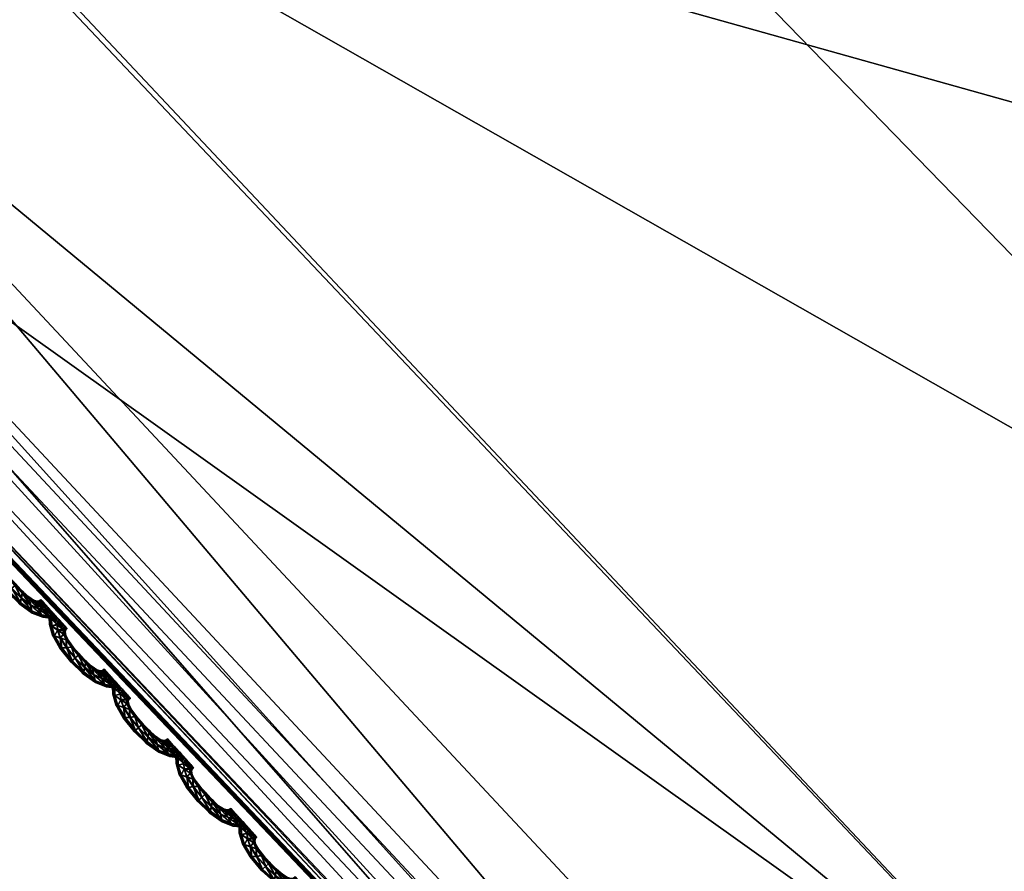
# Model space of a CAD drawing. Extents: x -7.4 to 7.4, y -11.5 to 9.8.
# Tile 13 of 256: x -3.462 to -2.862, y -9.43 to -8.911. Entities that reach past the tile are written whole.
import ezdxf

# ---------------------------------------------------------------- set-up
doc = ezdxf.new("R2010")
doc.units = 0
doc.header["$MEASUREMENT"] = 0
for name, color, linetype in [('A-FURN-3-ST', 150, 'Continuous'), ('A-FURN-3-ST-SEAM', 130, 'Continuous'), ('A-FURN-3-ST-SI', 160, 'Continuous')]:
    doc.layers.add(name, color=color, linetype=linetype)

msp = doc.modelspace()

# ---------------------------------------------------------------- meshes
at = {"layer": 'A-FURN-3-ST'}
mesh = msp.add_polyface(dxfattribs=at)
corners = [(-4.49106, -7.90624, 17.67919), (-4.50372, -7.92329, 17.66094), (-3.71633, -8.91916, 17.64375), (-4.4518, -7.87142, 17.77119), (-3.70628, -8.89971, 17.66208), (-4.5129, -7.94509, 17.66561), (-4.52031, -7.9654, 17.66835), (-3.71823, -8.96724, 17.65139), (-3.71823, -8.94408, 17.64854), (-4.52335, -7.97405, 17.65633), (-3.71807, -8.97713, 17.63937), (-3.40521, -6.02885, 18.33955), (-3.04422, -6.57113, 18.3295), (-2.75537, -6.33773, 18.34799), (-2.85272, -5.93405, 18.36122), (-3.43216, -6.91199, 18.30315), (-3.95266, -6.20066, 18.31269), (-3.66762, -5.24962, 18.35795), (-4.39141, -5.30413, 18.32768), (-2.93393, -5.22, 18.38378), (-2.54951, -6.98796, 18.32601), (-2.35635, -6.48976, 18.35271), (-1.98753, -7.34035, 18.32376), (-2.8236, -7.51879, 18.29566), (-2.18599, -8.0359, 18.28793), (-4.47111, -6.39801, 18.27238), (-3.82817, -7.28407, 18.2631), (-4.15524, -7.59884, 18.15958), (-3.12344, -8.06359, 18.25272), (-2.41476, -8.73272, 18.24062), (-3.38768, -8.50872, 18.1468), (-2.24175, -5.22515, 18.40348), (-2.28433, -5.96017, 18.37647), (-2.94453, -4.15097, 18.41531), (-3.85294, -4.15467, 18.38503), (-4.5226, -7.97237, 17.62104), (-4.52296, -7.97323, 17.61533), (-3.71811, -8.97618, 17.59822), (-3.56595, -8.75662, 17.94865), (-4.35453, -7.78527, 17.96356)]
mesh.append_faces([[corners[k] for k in face] for face in [(0, 1, 2), (3, 0, 4), (5, 6, 7), (1, 5, 8), (6, 9, 10), (11, 12, 13), (13, 14, 11), (15, 12, 11), (11, 16, 15), (16, 11, 17), (17, 18, 16), (11, 14, 19), (19, 17, 11), (20, 21, 13), (13, 12, 20), (22, 20, 23), (23, 24, 22), (20, 12, 15), (15, 23, 20), (16, 25, 26), (26, 15, 16), (27, 26, 25), (23, 15, 26), (26, 28, 23), (24, 23, 28), (28, 29, 24), (28, 26, 27), (27, 30, 28), (31, 19, 14), (14, 32, 31), (13, 21, 32), (32, 14, 13), (33, 19, 31), (17, 19, 33), (18, 17, 34), (35, 36, 37), (38, 39, 3), (30, 27, 39)]])
mesh = msp.add_polyface(dxfattribs=at)
corners = [(-5.06123, -6.76473, 0.61819), (-4.33657, -7.82255, 0.61819), (-4.47717, -7.95065, 1.0014), (-5.23441, -6.83469, 1.00167), (-3.5654, -8.76259, 0.61819), (-3.67795, -8.94519, 1.00106), (-2.80148, -9.5702, 0.61819), (-2.88106, -9.79961, 1.00064), (-2.08813, -10.22714, 0.61819), (-2.12339, -10.4947, 1.00026), (-1.4003, -10.71541, 0.61819), (-1.39971, -11.01127, 0.99996), (-0.70433, -11.01782, 0.61819), (-0.6953, -11.33124, 0.99977), (0, -11.12132, 0.61819), (0, -11.44075, 0.99973), (0, -8.33072, 0.55836), (0, -9.35254, 0.55836), (-0.60116, -9.28258, 0.55836), (-0.54683, -8.28021, 0.55836), (0, -7.37169, 0.55836), (-0.5029, -7.33935, 0.55836), (-1.09321, -8.13246, 0.55836), (-1.00864, -7.24488, 0.55836), (-1.19698, -9.07818, 0.55836), (-1.7878, -8.74879, 0.55836), (-1.64059, -7.89572, 0.55836), (-1.52064, -7.09466, 0.55836), (-2.19798, -7.58676, 0.55836), (-2.0442, -6.90596, 0.55836), (-2.39644, -8.30893, 0.55836), (-3.03409, -7.77204, 0.55836), (-2.76, -7.2209, 0.55836), (-3.64265, -7.14208, 0.55836), (-4.67836, -6.60499, 0.56582), (-4.03501, -7.5243, 0.56582), (0, -10.36224, 0.56582), (-0.66432, -10.27312, 0.56582), (-1.31767, -10.01274, 0.56582), (-1.95821, -9.59241, 0.56582), (-2.62062, -9.02726, 0.56582), (-3.32982, -8.33303, 0.56582)]
mesh.append_faces([[corners[k] for k in face] for face in [(0, 1, 2), (2, 3, 0), (2, 1, 4), (4, 5, 2), (5, 4, 6), (6, 7, 5), (7, 6, 8), (8, 9, 7), (9, 8, 10), (10, 11, 9), (11, 10, 12), (12, 13, 11), (13, 12, 14), (14, 15, 13), (16, 17, 18), (18, 19, 16), (19, 18, 24), (24, 22, 19), (22, 24, 25), (25, 26, 22), (26, 25, 30), (30, 28, 26), (28, 30, 31), (31, 32, 28), (32, 31, 33), (34, 35, 1), (36, 14, 12), (12, 37, 36), (17, 36, 37), (37, 18, 17), (18, 37, 38), (38, 24, 18), (37, 12, 10), (10, 38, 37), (38, 10, 8), (8, 39, 38), (24, 38, 39), (39, 25, 24), (25, 39, 40), (40, 30, 25), (39, 8, 6), (6, 40, 39), (40, 6, 4), (4, 41, 40), (30, 40, 41), (41, 31, 30), (31, 41, 35), (35, 33, 31), (41, 4, 1), (1, 35, 41)]])
mesh.append_faces([[corners[k] for k in face] for face in [(19, 21, 20), (22, 23, 21), (26, 27, 23), (28, 29, 27)]], dxfattribs={"vtx0": -1, "vtx1": -1, "vtx2": -1})
mesh.append_faces([[corners[k] for k in face] for face in [(20, 16, 19), (21, 19, 22), (23, 22, 26), (27, 26, 28), (29, 28, 32)]], dxfattribs={"vtx0": -1, "vtx2": -1})
mesh = msp.add_polyface(dxfattribs=at)
corners = [(-3.71807, -8.97778, 17.62184), (-3.71811, -8.97618, 17.61054), (-2.89974, -9.83781, 17.59065), (-3.71815, -8.97519, 17.60392), (-2.90013, -9.83669, 17.58403), (-4.52296, -7.97323, 17.62762), (-4.52355, -7.97463, 17.63892), (-3.71633, -8.91916, 17.64375), (-3.70628, -8.89971, 17.66208), (-4.49106, -7.90624, 17.67919), (-3.66489, -8.85995, 17.75476), (-4.4518, -7.87142, 17.77119), (-2.90987, -9.75318, 17.64211), (-2.87156, -9.70918, 17.73544), (-2.916, -9.77468, 17.6237), (-3.71823, -8.96724, 17.65139), (-3.71823, -8.94408, 17.64854), (-4.5129, -7.94509, 17.66561), (-4.50372, -7.92329, 17.66094), (-2.91022, -9.80225, 17.62861), (-2.90263, -9.82792, 17.63158), (-3.71807, -8.97713, 17.63937), (-4.52335, -7.97405, 17.65633), (-4.52031, -7.9654, 17.66835), (-2.89926, -9.83888, 17.61956), (-2.89906, -9.83962, 17.60199), (-1.58171, -8.45956, 18.27869), (-2.18599, -8.0359, 18.28793), (-2.41476, -8.73272, 18.24062), (-1.7571, -9.27744, 18.22761), (-2.62767, -9.29037, 18.1314), (-1.92196, -9.92626, 18.11565), (-3.12344, -8.06359, 18.25272), (-3.38768, -8.50872, 18.1468), (-3.71811, -8.97618, 17.59822), (-2.89974, -9.83781, 17.57833), (-3.71807, -8.97778, 17.59309), (-2.89906, -9.83962, 17.5732), (-4.52296, -7.97323, 17.61533), (-4.5226, -7.97237, 17.62104), (-3.56595, -8.75662, 17.94865), (-4.35453, -7.78527, 17.96356), (-2.78086, -9.59105, 17.93085)]
mesh.append_faces([[corners[k] for k in face] for face in [(0, 1, 2), (1, 3, 4), (3, 1, 5), (1, 0, 6), (7, 8, 9), (8, 10, 11), (12, 13, 10), (10, 8, 12), (14, 12, 8), (8, 7, 14), (15, 16, 17), (16, 7, 18), (19, 14, 7), (7, 16, 19), (20, 19, 16), (16, 15, 20), (0, 21, 22), (21, 15, 23), (24, 20, 15), (15, 21, 24), (21, 0, 25), (26, 27, 28), (28, 29, 26), (29, 28, 30), (30, 31, 29), (28, 32, 33), (33, 30, 28), (3, 34, 35), (35, 4, 3), (34, 36, 37), (36, 34, 38), (34, 3, 39), (11, 10, 40), (41, 40, 33), (40, 42, 30), (30, 33, 40), (10, 13, 42), (42, 40, 10)]])
mesh = msp.add_polyface(dxfattribs=at)
corners = [(-2.89974, -9.83781, 17.59065), (-2.89906, -9.83962, 17.60199), (-3.71807, -8.97778, 17.62184), (-2.90013, -9.83669, 17.58403), (-3.71811, -8.97618, 17.61054), (-2.09675, -10.54069, 17.58339), (-2.09798, -10.53875, 17.57202), (-1.34272, -11.05969, 17.55737), (-2.09873, -10.53756, 17.5654), (-1.34356, -11.05846, 17.55079), (-2.13075, -10.47069, 17.60484), (-2.13023, -10.44749, 17.62328), (-2.90987, -9.75318, 17.64211), (-2.916, -9.77468, 17.6237), (-2.10324, -10.40007, 17.717), (-2.87156, -9.70918, 17.73544), (-1.38435, -10.96349, 17.60819), (-1.38079, -10.98796, 17.58978), (-2.10336, -10.52808, 17.61298), (-2.11769, -10.50043, 17.60986), (-2.91022, -9.80225, 17.62861), (-2.90263, -9.82792, 17.63158), (-1.36516, -11.01932, 17.59499), (-1.34882, -11.04844, 17.59826), (-2.89926, -9.83888, 17.61956), (-3.71807, -8.97713, 17.63937), (-2.09711, -10.53991, 17.601), (-1.34169, -11.06089, 17.58635), (-1.34134, -11.06175, 17.56875), (-2.09798, -10.53875, 17.55969), (-1.34272, -11.05969, 17.54509), (-2.09675, -10.54069, 17.55456), (-1.34134, -11.06175, 17.53996), (-2.89974, -9.83781, 17.57833), (-2.89906, -9.83962, 17.5732), (-3.71811, -8.97618, 17.59822), (-2.03727, -10.26988, 17.91336), (-2.78086, -9.59105, 17.93085), (-1.92196, -9.92626, 18.11565), (-2.62767, -9.29037, 18.1314)]
mesh.append_faces([[corners[k] for k in face] for face in [(0, 1, 2), (3, 0, 4), (5, 6, 7), (6, 8, 9), (0, 3, 8), (8, 6, 0), (1, 0, 6), (6, 5, 1), (10, 11, 12), (12, 13, 10), (11, 14, 15), (15, 12, 11), (14, 11, 16), (11, 10, 17), (18, 19, 20), (20, 21, 18), (19, 10, 13), (13, 20, 19), (10, 19, 22), (19, 18, 23), (1, 24, 25), (5, 26, 24), (24, 1, 5), (26, 18, 21), (21, 24, 26), (18, 26, 27), (26, 5, 28), (8, 29, 30), (29, 31, 32), (33, 34, 31), (31, 29, 33), (3, 33, 29), (29, 8, 3), (34, 33, 35), (15, 14, 36), (36, 37, 15), (37, 36, 38), (38, 39, 37)]])
at = {"layer": 'A-FURN-3-ST-SEAM'}
mesh = msp.add_polyface(dxfattribs=at)
corners = [(-3.45464, -9.27146, 17.60088), (-3.46164, -9.2664, 17.60104), (-3.46101, -9.26351, 17.60233), (-3.46682, -9.2577, 17.60248), (-3.46191, -9.26751, 17.59765), (-3.45539, -9.26788, 17.60221), (-3.46489, -9.25606, 17.60123), (-3.46876, -9.25939, 17.60119), (-3.46955, -9.26009, 17.59784), (-3.45439, -9.27291, 17.59746), (-3.44866, -9.27397, 17.60073), (-3.46041, -9.26071, 17.60111), (-3.46908, -9.25115, 17.6013), (-3.47205, -9.2514, 17.60259), (-3.46888, -9.25956, 17.59445), (-3.46176, -9.26652, 17.5943), (-3.45072, -9.27015, 17.6021), (-3.45622, -9.26433, 17.60104), (-3.46417, -9.25548, 17.59784), (-3.46021, -9.25972, 17.59776), (-3.47501, -9.25168, 17.60134), (-3.4762, -9.25185, 17.59799), (-3.47513, -9.25181, 17.59461), (-3.45471, -9.27163, 17.59411), (-3.44791, -9.27546, 17.59731), (-3.44439, -9.27455, 17.60066), (-3.45657, -9.26306, 17.59769), (-3.46801, -9.25115, 17.59792), (-3.47229, -9.24666, 17.60138), (-3.47581, -9.24546, 17.60267), (-3.47216, -9.25161, 17.59332), (-3.46694, -9.25791, 17.5932), (-3.46112, -9.26372, 17.59309), (-3.44735, -9.27076, 17.60202), (-3.45281, -9.26636, 17.60096), (-3.45365, -9.26499, 17.59761), (-3.46049, -9.26083, 17.59438), (-3.46496, -9.25617, 17.59449), (-3.45629, -9.2645, 17.5943), (-3.47937, -9.24427, 17.60145), (-3.48075, -9.2439, 17.59811), (-3.47949, -9.24444, 17.59472), (-3.47593, -9.24567, 17.59343), (-3.45554, -9.26809, 17.59293), (-3.44874, -9.2741, 17.594), (-3.44332, -9.27604, 17.59723), (-3.44213, -9.27422, 17.60062), (-3.45289, -9.26648, 17.59423), (-3.46916, -9.25131, 17.59457), (-3.47102, -9.2472, 17.59799), (-3.47395, -9.24311, 17.60142), (-3.47755, -9.24064, 17.60275), (-3.47236, -9.24682, 17.59465), (-3.44094, -9.27571, 17.59719), (-3.44545, -9.27047, 17.60202), (-3.45036, -9.26701, 17.60092), (-3.45151, -9.26565, 17.59757), (-3.45044, -9.26714, 17.59419), (-3.45084, -9.27031, 17.59286), (-3.48119, -9.23821, 17.60153), (-3.48257, -9.23735, 17.59818), (-3.48127, -9.23838, 17.5948), (-3.47766, -9.24085, 17.59347), (-3.47403, -9.24328, 17.59469), (-3.4445, -9.27468, 17.59392), (-3.44225, -9.27435, 17.59388), (-3.43983, -9.27501, 17.59719), (-3.44106, -9.27352, 17.60062), (-3.44747, -9.27093, 17.59278), (-3.4726, -9.24415, 17.59803), (-3.4743, -9.24069, 17.60145), (-3.47778, -9.23731, 17.60279), (-3.44118, -9.27365, 17.59385), (-3.44442, -9.26977, 17.60199), (-3.44882, -9.26677, 17.60088), (-3.45012, -9.26541, 17.59757), (-3.44894, -9.26689, 17.59415), (-3.48127, -9.23401, 17.60157), (-3.48261, -9.23286, 17.59822), (-3.48135, -9.23417, 17.59484), (-3.47786, -9.23751, 17.5935), (-3.47438, -9.24085, 17.59472), (-3.47303, -9.242, 17.59807), (-3.44561, -9.27064, 17.59274), (-3.44458, -9.26994, 17.59274), (-3.47387, -9.23924, 17.60145), (-3.47727, -9.23554, 17.60279), (-3.44787, -9.26607, 17.60088), (-3.44917, -9.26475, 17.59757), (-3.44794, -9.26619, 17.59415), (-3.47264, -9.24073, 17.59807), (-3.48067, -9.23187, 17.60161), (-3.48198, -9.23059, 17.59826), (-3.48075, -9.23203, 17.59487), (-3.47735, -9.23574, 17.59354), (-3.47395, -9.23941, 17.59472), (-3.47181, -9.23986, 17.59807), (-3.47303, -9.23838, 17.60145), (-3.4764, -9.23463, 17.60279), (-3.47311, -9.23854, 17.59472), (-3.47984, -9.23092, 17.60161), (-3.48115, -9.2296, 17.59826), (-3.47992, -9.23109, 17.59487), (-3.47652, -9.23483, 17.59354)]
mesh.append_faces([[corners[k] for k in face] for face in [(2, 1, 0), (1, 2, 3), (0, 1, 4), (0, 5, 2), (6, 3, 2), (3, 7, 1), (8, 4, 1), (4, 9, 0), (5, 0, 10), (11, 2, 5), (3, 6, 12), (2, 11, 6), (7, 3, 13), (1, 7, 8), (4, 8, 14), (9, 4, 15), (10, 0, 9), (10, 16, 5), (5, 17, 11), (12, 6, 18), (12, 13, 3), (6, 11, 19), (13, 20, 7), (21, 8, 7), (22, 14, 8), (14, 15, 4), (15, 23, 9), (9, 24, 10), (16, 10, 25), (17, 5, 16), (11, 17, 26), (19, 18, 6), (18, 27, 12), (13, 12, 28), (26, 19, 11), (20, 13, 29), (7, 20, 21), (8, 21, 22), (14, 22, 30), (15, 14, 31), (23, 15, 32), (24, 9, 23), (25, 10, 24), (25, 33, 16), (16, 34, 17), (35, 26, 17), (18, 19, 36), (27, 18, 37), (28, 12, 27), (28, 29, 13), (19, 26, 38), (29, 39, 20), (40, 21, 20), (41, 22, 21), (42, 30, 22), (30, 31, 14), (31, 32, 15), (32, 43, 23), (23, 44, 24), (24, 45, 25), (33, 25, 46), (34, 16, 33), (17, 34, 35), (26, 35, 47), (38, 36, 19), (36, 37, 18), (37, 48, 27), (27, 49, 28), (29, 28, 50), (47, 38, 26), (39, 29, 51), (20, 39, 40), (21, 40, 41), (22, 41, 42), (30, 42, 52), (31, 30, 48), (32, 31, 37), (43, 32, 36), (44, 23, 43), (45, 24, 44), (25, 45, 53), (53, 46, 25), (46, 54, 33), (33, 55, 34), (56, 35, 34), (57, 47, 35), (36, 38, 43), (37, 36, 32), (48, 37, 31), (49, 27, 48), (50, 28, 49), (50, 51, 29), (38, 47, 58), (51, 59, 39), (60, 40, 39), (61, 41, 40), (62, 42, 41), (63, 52, 42), (52, 48, 30), (43, 58, 44), (44, 64, 45), (65, 53, 45), (46, 53, 66), (54, 46, 67), (55, 33, 54), (34, 55, 56), (35, 56, 57), (47, 57, 68), (58, 43, 38), (48, 52, 49), (49, 69, 50), (51, 50, 70), (68, 58, 47), (59, 51, 71), (39, 59, 60), (40, 60, 61), (41, 61, 62), (42, 62, 63), (52, 63, 69), (64, 44, 58), (45, 64, 65), (53, 65, 72), (72, 66, 53), (66, 67, 46), (67, 73, 54), (54, 74, 55), (56, 55, 74), (57, 56, 75), (68, 57, 76), (69, 49, 52), (70, 50, 69), (70, 71, 51), (58, 68, 64), (71, 77, 59), (78, 60, 59), (79, 61, 60), (80, 62, 61), (81, 63, 62), (82, 69, 63), (83, 65, 64), (84, 72, 65), (74, 54, 73), (74, 75, 56), (75, 76, 57), (76, 83, 68), (69, 82, 70), (71, 70, 85), (64, 68, 83), (77, 71, 86), (59, 77, 78), (60, 78, 79), (61, 79, 80), (62, 80, 81), (63, 81, 82), (65, 83, 84), (73, 87, 74), (75, 74, 87), (76, 75, 88), (83, 76, 89), (70, 82, 90), (90, 85, 70), (85, 86, 71), (86, 91, 77), (78, 77, 91), (79, 78, 92), (80, 79, 93), (81, 80, 94), (82, 81, 95), (89, 84, 83), (87, 88, 75), (88, 89, 76), (95, 90, 82), (85, 90, 96), (86, 85, 97), (91, 86, 98), (91, 92, 78), (92, 93, 79), (93, 94, 80), (94, 95, 81), (90, 95, 99), (99, 96, 90), (96, 97, 85), (97, 98, 86), (98, 100, 91), (92, 91, 100), (93, 92, 101), (94, 93, 102), (95, 94, 103), (103, 99, 95), (100, 101, 92), (101, 102, 93), (102, 103, 94)]])
mesh = msp.add_polyface(dxfattribs=at)
corners = [(-3.41601, -9.31394, 17.59993), (-3.42302, -9.30883, 17.60009), (-3.42238, -9.30599, 17.60142), (-3.4282, -9.30018, 17.60153), (-3.42329, -9.30998, 17.5967), (-3.4168, -9.31036, 17.60126), (-3.42626, -9.29848, 17.60027), (-3.43014, -9.30187, 17.60027), (-3.43093, -9.30257, 17.59689), (-3.41577, -9.31534, 17.59655), (-3.41003, -9.31641, 17.59978), (-3.42179, -9.30314, 17.6002), (-3.43045, -9.29359, 17.60039), (-3.43342, -9.29383, 17.60164), (-3.43026, -9.30203, 17.59354), (-3.42313, -9.30899, 17.59335), (-3.41209, -9.31258, 17.60119), (-3.41759, -9.30677, 17.60009), (-3.42559, -9.29795, 17.59693), (-3.42159, -9.30216, 17.59685), (-3.43639, -9.29412, 17.60043), (-3.43758, -9.29433, 17.59704), (-3.43651, -9.29429, 17.5937), (-3.41609, -9.31411, 17.5932), (-3.40932, -9.31789, 17.59639), (-3.40576, -9.31699, 17.5997), (-3.41795, -9.30553, 17.59674), (-3.42939, -9.29359, 17.597), (-3.43366, -9.28914, 17.60043), (-3.43722, -9.2879, 17.60176), (-3.43354, -9.29403, 17.5924), (-3.42832, -9.30038, 17.59229), (-3.4225, -9.3062, 17.59214), (-3.40873, -9.3132, 17.60111), (-3.41419, -9.30879, 17.60001), (-3.41502, -9.30743, 17.5967), (-3.42187, -9.30331, 17.59347), (-3.42634, -9.29865, 17.59354), (-3.41771, -9.30694, 17.59335), (-3.44078, -9.28675, 17.60054), (-3.44213, -9.28637, 17.59719), (-3.44086, -9.28691, 17.59381), (-3.43734, -9.28811, 17.59248), (-3.41692, -9.31052, 17.59202), (-3.41015, -9.31654, 17.59305), (-3.40473, -9.31847, 17.59628), (-3.40355, -9.31666, 17.59967), (-3.41431, -9.30896, 17.59328), (-3.43058, -9.29375, 17.59366), (-3.4324, -9.28963, 17.59708), (-3.43532, -9.28559, 17.6005), (-3.43892, -9.28308, 17.60179), (-3.43378, -9.28926, 17.5937), (-3.40232, -9.31814, 17.59624), (-3.40687, -9.31291, 17.60107), (-3.41174, -9.30945, 17.59997), (-3.41288, -9.30809, 17.59666), (-3.41186, -9.30957, 17.59324), (-3.41225, -9.31279, 17.59191), (-3.44257, -9.28065, 17.60062), (-3.44399, -9.27983, 17.59727), (-3.44264, -9.28081, 17.59388), (-3.43904, -9.28333, 17.59255), (-3.4354, -9.28576, 17.59377), (-3.40588, -9.31712, 17.59297), (-3.40366, -9.31683, 17.59293), (-3.40125, -9.31744, 17.59624), (-3.40248, -9.31596, 17.59967), (-3.40889, -9.31336, 17.59183), (-3.43402, -9.28658, 17.59712), (-3.43568, -9.28312, 17.60054), (-3.43916, -9.27975, 17.60184), (-3.40256, -9.31608, 17.59293), (-3.40584, -9.31221, 17.60107), (-3.41023, -9.3092, 17.59997), (-3.41154, -9.30784, 17.59662), (-3.41031, -9.30933, 17.59324), (-3.44268, -9.27645, 17.60066), (-3.44403, -9.2753, 17.59731), (-3.44276, -9.27661, 17.59392), (-3.43928, -9.27999, 17.59259), (-3.43576, -9.28329, 17.59377), (-3.43441, -9.28444, 17.59712), (-3.40699, -9.31307, 17.59183), (-3.40596, -9.31238, 17.59183), (-3.43525, -9.28168, 17.60054), (-3.43865, -9.27797, 17.60187), (-3.40924, -9.3085, 17.59997), (-3.41059, -9.30718, 17.59662), (-3.40936, -9.30862, 17.5932), (-3.43402, -9.28316, 17.59716), (-3.44209, -9.27431, 17.60066), (-3.44339, -9.27302, 17.59731), (-3.44217, -9.27447, 17.59392), (-3.43877, -9.27818, 17.59259), (-3.43532, -9.28184, 17.59381), (-3.43319, -9.2823, 17.59716), (-3.43441, -9.28081, 17.60054), (-3.43782, -9.27707, 17.60187), (-3.43453, -9.28098, 17.59381), (-3.44122, -9.27336, 17.60066), (-3.44252, -9.27204, 17.59731), (-3.4413, -9.27352, 17.59392), (-3.43793, -9.27727, 17.59259)]
mesh.append_faces([[corners[k] for k in face] for face in [(2, 1, 0), (1, 2, 3), (0, 1, 4), (0, 5, 2), (6, 3, 2), (3, 7, 1), (8, 4, 1), (4, 9, 0), (5, 0, 10), (11, 2, 5), (3, 6, 12), (2, 11, 6), (7, 3, 13), (1, 7, 8), (4, 8, 14), (9, 4, 15), (10, 0, 9), (10, 16, 5), (5, 17, 11), (12, 6, 18), (12, 13, 3), (6, 11, 19), (13, 20, 7), (21, 8, 7), (22, 14, 8), (14, 15, 4), (15, 23, 9), (9, 24, 10), (16, 10, 25), (17, 5, 16), (11, 17, 26), (19, 18, 6), (18, 27, 12), (13, 12, 28), (26, 19, 11), (20, 13, 29), (7, 20, 21), (8, 21, 22), (14, 22, 30), (15, 14, 31), (23, 15, 32), (24, 9, 23), (25, 10, 24), (25, 33, 16), (16, 34, 17), (35, 26, 17), (18, 19, 36), (27, 18, 37), (28, 12, 27), (28, 29, 13), (19, 26, 38), (29, 39, 20), (40, 21, 20), (41, 22, 21), (42, 30, 22), (30, 31, 14), (31, 32, 15), (32, 43, 23), (23, 44, 24), (24, 45, 25), (33, 25, 46), (34, 16, 33), (17, 34, 35), (26, 35, 47), (38, 36, 19), (36, 37, 18), (37, 48, 27), (27, 49, 28), (29, 28, 50), (47, 38, 26), (39, 29, 51), (20, 39, 40), (21, 40, 41), (22, 41, 42), (30, 42, 52), (31, 30, 48), (32, 31, 37), (43, 32, 36), (44, 23, 43), (45, 24, 44), (25, 45, 53), (53, 46, 25), (46, 54, 33), (33, 55, 34), (56, 35, 34), (57, 47, 35), (36, 38, 43), (37, 36, 32), (48, 37, 31), (49, 27, 48), (50, 28, 49), (50, 51, 29), (38, 47, 58), (51, 59, 39), (60, 40, 39), (61, 41, 40), (62, 42, 41), (63, 52, 42), (52, 48, 30), (43, 58, 44), (44, 64, 45), (65, 53, 45), (46, 53, 66), (54, 46, 67), (55, 33, 54), (34, 55, 56), (35, 56, 57), (47, 57, 68), (58, 43, 38), (48, 52, 49), (49, 69, 50), (51, 50, 70), (68, 58, 47), (59, 51, 71), (39, 59, 60), (40, 60, 61), (41, 61, 62), (42, 62, 63), (52, 63, 69), (64, 44, 58), (45, 64, 65), (53, 65, 72), (72, 66, 53), (66, 67, 46), (67, 73, 54), (54, 74, 55), (56, 55, 74), (57, 56, 75), (68, 57, 76), (69, 49, 52), (70, 50, 69), (70, 71, 51), (58, 68, 64), (71, 77, 59), (78, 60, 59), (79, 61, 60), (80, 62, 61), (81, 63, 62), (82, 69, 63), (83, 65, 64), (84, 72, 65), (74, 54, 73), (74, 75, 56), (75, 76, 57), (76, 83, 68), (69, 82, 70), (71, 70, 85), (64, 68, 83), (77, 71, 86), (59, 77, 78), (60, 78, 79), (61, 79, 80), (62, 80, 81), (63, 81, 82), (65, 83, 84), (73, 87, 74), (75, 74, 87), (76, 75, 88), (83, 76, 89), (70, 82, 90), (90, 85, 70), (85, 86, 71), (86, 91, 77), (78, 77, 91), (79, 78, 92), (80, 79, 93), (81, 80, 94), (82, 81, 95), (89, 84, 83), (87, 88, 75), (88, 89, 76), (95, 90, 82), (85, 90, 96), (86, 85, 97), (91, 86, 98), (91, 92, 78), (92, 93, 79), (93, 94, 80), (94, 95, 81), (90, 95, 99), (99, 96, 90), (96, 97, 85), (97, 98, 86), (98, 100, 91), (92, 91, 100), (93, 92, 101), (94, 93, 102), (95, 94, 103), (103, 99, 95), (100, 101, 92), (101, 102, 93), (102, 103, 94)]])
mesh = msp.add_polyface(dxfattribs=at)
corners = [(-3.3743, -9.35053, 17.59571), (-3.37292, -9.35032, 17.59571), (-3.37165, -9.35164, 17.59902), (-3.37066, -9.35094, 17.59902), (-3.37323, -9.35201, 17.59229), (-3.37311, -9.35189, 17.59906), (-3.36726, -9.35464, 17.60012), (-3.37197, -9.34958, 17.59571), (-3.3764, -9.34991, 17.59575), (-3.37173, -9.35176, 17.59229), (-3.37561, -9.35127, 17.5991), (-3.36824, -9.35535, 17.60016), (-3.37569, -9.35139, 17.59236), (-3.37027, -9.35584, 17.59092), (-3.37014, -9.35564, 17.60016), (-3.36385, -9.35839, 17.59875), (-3.37074, -9.35106, 17.59229), (-3.37901, -9.34925, 17.59917), (-3.37933, -9.34797, 17.59582), (-3.3684, -9.35551, 17.59088), (-3.37347, -9.35502, 17.60024), (-3.36492, -9.35909, 17.59875), (-3.37363, -9.35522, 17.59099), (-3.37909, -9.34937, 17.59244), (-3.36729, -9.35955, 17.59206), (-3.36718, -9.35943, 17.59879), (-3.36262, -9.35988, 17.59533), (-3.36737, -9.35481, 17.59088), (-3.37818, -9.35279, 17.60035), (-3.38316, -9.34562, 17.59925), (-3.38297, -9.34459, 17.5959), (-3.36504, -9.35922, 17.59202), (-3.37141, -9.35885, 17.59887), (-3.36373, -9.36058, 17.59533), (-3.37153, -9.35901, 17.59214), (-3.3783, -9.353, 17.59107), (-3.38324, -9.34574, 17.59252), (-3.36611, -9.36091, 17.59537), (-3.3707, -9.36038, 17.59544), (-3.36397, -9.35852, 17.59198), (-3.38376, -9.34842, 17.60046), (-3.37739, -9.35642, 17.59902), (-3.38764, -9.34097, 17.59936), (-3.38696, -9.34039, 17.59598), (-3.37715, -9.35782, 17.5956), (-3.37751, -9.35654, 17.59225), (-3.38388, -9.34863, 17.59122), (-3.38776, -9.34109, 17.59263), (-3.38958, -9.34262, 17.60062), (-3.38439, -9.35131, 17.59917), (-3.38467, -9.35246, 17.59579), (-3.39187, -9.33607, 17.59944), (-3.3908, -9.33602, 17.59605), (-3.38447, -9.35148, 17.59244), (-3.38969, -9.34282, 17.59134), (-3.39195, -9.33623, 17.59271), (-3.3948, -9.33631, 17.60073), (-3.39151, -9.34435, 17.59932), (-3.39231, -9.34505, 17.59598), (-3.39159, -9.34447, 17.59259), (-3.39508, -9.33157, 17.59951), (-3.39377, -9.33211, 17.59613), (-3.39492, -9.33652, 17.59145), (-3.39516, -9.33174, 17.59278), (-3.3986, -9.33038, 17.60081), (-3.39777, -9.3366, 17.59947), (-3.39891, -9.33681, 17.59613), (-3.39789, -9.33677, 17.59274), (-3.3967, -9.32803, 17.59955), (-3.39539, -9.32902, 17.59617), (-3.39872, -9.33059, 17.59157), (-3.39682, -9.3282, 17.59282), (-3.40034, -9.32556, 17.60088), (-3.40216, -9.32918, 17.59959), (-3.40351, -9.32885, 17.59624), (-3.40224, -9.32934, 17.59286), (-3.39709, -9.32556, 17.59959), (-3.39583, -9.32688, 17.59621), (-3.40046, -9.32577, 17.5916), (-3.39717, -9.32573, 17.59286), (-3.40058, -9.32222, 17.60092), (-3.40398, -9.32313, 17.59967), (-3.40536, -9.32226, 17.59632), (-3.40406, -9.32325, 17.59293), (-3.39543, -9.3256, 17.59621), (-3.39674, -9.32428, 17.59286), (-3.39666, -9.32412, 17.59959), (-3.40066, -9.32243, 17.59164), (-3.40018, -9.32062, 17.59168), (-3.40006, -9.32041, 17.60092), (-3.40406, -9.31888, 17.5997), (-3.40541, -9.31773, 17.59636), (-3.40414, -9.31905, 17.59297), (-3.39591, -9.32342, 17.59286), (-3.3946, -9.32473, 17.59621), (-3.39935, -9.31971, 17.59168), (-3.39583, -9.32325, 17.59959), (-3.40355, -9.31691, 17.59301), (-3.40271, -9.31596, 17.59301), (-3.39923, -9.3195, 17.60092), (-3.40346, -9.31678, 17.59974), (-3.40481, -9.31546, 17.59639), (-3.40394, -9.31448, 17.59639), (-3.40263, -9.31579, 17.59974)]
mesh.append_faces([[corners[k] for k in face] for face in [(2, 1, 0), (1, 2, 3), (4, 0, 1), (0, 5, 2), (6, 3, 2), (3, 7, 1), (8, 0, 4), (1, 9, 4), (10, 5, 0), (11, 2, 5), (2, 11, 6), (9, 1, 7), (0, 8, 10), (4, 12, 8), (13, 4, 9), (14, 5, 10), (5, 14, 11), (15, 6, 11), (7, 16, 9), (17, 10, 8), (12, 4, 13), (18, 8, 12), (9, 19, 13), (10, 20, 14), (21, 11, 14), (11, 21, 15), (19, 9, 16), (20, 10, 17), (8, 18, 17), (13, 22, 12), (12, 23, 18), (24, 13, 19), (25, 14, 20), (14, 25, 21), (26, 15, 21), (16, 27, 19), (17, 28, 20), (29, 17, 18), (22, 13, 24), (23, 12, 22), (30, 18, 23), (19, 31, 24), (20, 32, 25), (33, 21, 25), (21, 33, 26), (31, 19, 27), (28, 17, 29), (32, 20, 28), (18, 30, 29), (24, 34, 22), (22, 35, 23), (23, 36, 30), (37, 24, 31), (25, 32, 38), (25, 37, 33), (39, 26, 33), (27, 39, 31), (29, 40, 28), (28, 41, 32), (42, 29, 30), (34, 24, 37), (35, 22, 34), (36, 23, 35), (43, 30, 36), (31, 33, 37), (44, 38, 32), (38, 37, 25), (33, 31, 39), (40, 29, 42), (41, 28, 40), (32, 41, 44), (30, 43, 42), (37, 38, 34), (34, 45, 35), (35, 46, 36), (36, 47, 43), (38, 44, 45), (42, 48, 40), (40, 49, 41), (50, 44, 41), (51, 42, 43), (45, 34, 38), (46, 35, 45), (47, 36, 46), (52, 43, 47), (53, 45, 44), (48, 42, 51), (49, 40, 48), (41, 49, 50), (44, 50, 53), (43, 52, 51), (45, 53, 46), (46, 54, 47), (47, 55, 52), (51, 56, 48), (48, 57, 49), (58, 50, 49), (59, 53, 50), (60, 51, 52), (54, 46, 53), (55, 47, 54), (61, 52, 55), (56, 51, 60), (57, 48, 56), (49, 57, 58), (50, 58, 59), (53, 59, 54), (52, 61, 60), (54, 62, 55), (55, 63, 61), (60, 64, 56), (56, 65, 57), (66, 58, 57), (67, 59, 58), (62, 54, 59), (68, 60, 61), (63, 55, 62), (69, 61, 63), (64, 60, 68), (65, 56, 64), (57, 65, 66), (58, 66, 67), (59, 67, 62), (61, 69, 68), (62, 70, 63), (63, 71, 69), (68, 72, 64), (64, 73, 65), (74, 66, 65), (75, 67, 66), (70, 62, 67), (76, 68, 69), (71, 63, 70), (77, 69, 71), (72, 68, 76), (73, 64, 72), (65, 73, 74), (66, 74, 75), (67, 75, 70), (69, 77, 76), (70, 78, 71), (71, 79, 77), (76, 80, 72), (72, 81, 73), (82, 74, 73), (83, 75, 74), (78, 70, 75), (76, 77, 84), (79, 71, 78), (77, 79, 85), (80, 76, 86), (81, 72, 80), (73, 81, 82), (74, 82, 83), (75, 83, 78), (85, 84, 77), (84, 86, 76), (78, 87, 79), (88, 85, 79), (86, 89, 80), (80, 90, 81), (91, 82, 81), (92, 83, 82), (87, 78, 83), (84, 85, 93), (86, 84, 94), (79, 87, 88), (85, 88, 95), (89, 86, 96), (90, 80, 89), (81, 90, 91), (82, 91, 92), (83, 92, 87), (95, 93, 85), (93, 94, 84), (94, 96, 86), (97, 88, 87), (98, 95, 88), (96, 99, 89), (89, 100, 90), (91, 90, 100), (92, 91, 101), (87, 92, 97), (88, 97, 98), (100, 89, 99), (100, 101, 91), (101, 97, 92), (102, 98, 97), (99, 103, 100), (101, 100, 103), (97, 101, 102), (103, 102, 101)]])
mesh = msp.add_polyface(dxfattribs=at)
corners = [(-3.33876, -9.39886, 17.59807), (-3.34577, -9.39379, 17.59822), (-3.34513, -9.3909, 17.59955), (-3.35095, -9.3851, 17.59967), (-3.34605, -9.39494, 17.59484), (-3.33955, -9.39527, 17.5994), (-3.34905, -9.3834, 17.59841), (-3.35289, -9.38683, 17.59841), (-3.35364, -9.38753, 17.59503), (-3.33853, -9.4003, 17.59469), (-3.33283, -9.40133, 17.59792), (-3.34454, -9.38806, 17.59833), (-3.35325, -9.3785, 17.59852), (-3.35617, -9.37875, 17.59978), (-3.35297, -9.38695, 17.59168), (-3.34585, -9.39391, 17.59149), (-3.33488, -9.3975, 17.59929), (-3.34039, -9.39169, 17.59822), (-3.34834, -9.38283, 17.59506), (-3.34438, -9.38707, 17.59495), (-3.35914, -9.37908, 17.59857), (-3.36029, -9.37924, 17.59518), (-3.35922, -9.37924, 17.59183), (-3.33888, -9.39902, 17.59134), (-3.33208, -9.40281, 17.59453), (-3.32855, -9.4019, 17.59784), (-3.34074, -9.39041, 17.59487), (-3.35218, -9.3785, 17.59514), (-3.35645, -9.37401, 17.59857), (-3.35997, -9.37281, 17.59989), (-3.3563, -9.37895, 17.59054), (-3.35107, -9.3853, 17.59042), (-3.34525, -9.39111, 17.59027), (-3.33152, -9.39807, 17.59925), (-3.33698, -9.39371, 17.59815), (-3.33781, -9.39234, 17.59484), (-3.34466, -9.38823, 17.5916), (-3.34913, -9.38357, 17.59168), (-3.34047, -9.39185, 17.59149), (-3.36354, -9.37166, 17.59868), (-3.36488, -9.37129, 17.59529), (-3.36362, -9.37183, 17.59194), (-3.36009, -9.37302, 17.59061), (-3.33968, -9.39544, 17.59016), (-3.33291, -9.40145, 17.59119), (-3.32748, -9.40335, 17.59442), (-3.32634, -9.40153, 17.5978), (-3.33706, -9.39383, 17.59141), (-3.35332, -9.37867, 17.59176), (-3.35519, -9.37454, 17.59522), (-3.35812, -9.37047, 17.59864), (-3.36172, -9.36799, 17.59993), (-3.35653, -9.37418, 17.59183), (-3.32515, -9.40301, 17.59438), (-3.32966, -9.39778, 17.59921), (-3.33453, -9.39432, 17.59811), (-3.33568, -9.393, 17.5948), (-3.33461, -9.39449, 17.59137), (-3.335, -9.39766, 17.59004), (-3.36536, -9.36557, 17.59875), (-3.36674, -9.36474, 17.59541), (-3.36544, -9.36573, 17.59202), (-3.36184, -9.3682, 17.59069), (-3.35819, -9.37063, 17.59191), (-3.32867, -9.40203, 17.59111), (-3.32646, -9.4017, 17.59107), (-3.32404, -9.40232, 17.59438), (-3.32527, -9.40083, 17.5978), (-3.33168, -9.39828, 17.58997), (-3.35681, -9.37146, 17.59525), (-3.35847, -9.36799, 17.59868), (-3.36195, -9.36466, 17.59997), (-3.32535, -9.40095, 17.59107), (-3.32863, -9.39708, 17.59921), (-3.33303, -9.39407, 17.59811), (-3.33433, -9.39276, 17.59476), (-3.33314, -9.3942, 17.59137), (-3.36544, -9.36136, 17.59879), (-3.36682, -9.36017, 17.59544), (-3.36555, -9.36148, 17.59206), (-3.36207, -9.36486, 17.59073), (-3.35855, -9.36816, 17.59191), (-3.3572, -9.36935, 17.59525), (-3.32982, -9.39799, 17.58997), (-3.32879, -9.39725, 17.58993), (-3.35807, -9.36655, 17.59868), (-3.36144, -9.36284, 17.60001), (-3.33208, -9.39337, 17.59811), (-3.33338, -9.39205, 17.59476), (-3.33215, -9.3935, 17.59134), (-3.35681, -9.36804, 17.59529), (-3.36488, -9.35922, 17.59879), (-3.36619, -9.3579, 17.59544), (-3.36496, -9.35934, 17.59206), (-3.36156, -9.36309, 17.59073), (-3.35815, -9.36672, 17.59194), (-3.35602, -9.36717, 17.59529), (-3.35724, -9.36569, 17.59868), (-3.36061, -9.36194, 17.60001), (-3.35732, -9.36585, 17.59194), (-3.36405, -9.35823, 17.59879), (-3.36536, -9.35691, 17.59544), (-3.36413, -9.35839, 17.59206), (-3.36073, -9.36214, 17.59073)]
mesh.append_faces([[corners[k] for k in face] for face in [(2, 1, 0), (1, 2, 3), (0, 1, 4), (0, 5, 2), (6, 3, 2), (3, 7, 1), (8, 4, 1), (4, 9, 0), (5, 0, 10), (11, 2, 5), (3, 6, 12), (2, 11, 6), (7, 3, 13), (1, 7, 8), (4, 8, 14), (9, 4, 15), (10, 0, 9), (10, 16, 5), (5, 17, 11), (12, 6, 18), (12, 13, 3), (6, 11, 19), (13, 20, 7), (21, 8, 7), (22, 14, 8), (14, 15, 4), (15, 23, 9), (9, 24, 10), (16, 10, 25), (17, 5, 16), (11, 17, 26), (19, 18, 6), (18, 27, 12), (13, 12, 28), (26, 19, 11), (20, 13, 29), (7, 20, 21), (8, 21, 22), (14, 22, 30), (15, 14, 31), (23, 15, 32), (24, 9, 23), (25, 10, 24), (25, 33, 16), (16, 34, 17), (35, 26, 17), (18, 19, 36), (27, 18, 37), (28, 12, 27), (28, 29, 13), (19, 26, 38), (29, 39, 20), (40, 21, 20), (41, 22, 21), (42, 30, 22), (30, 31, 14), (31, 32, 15), (32, 43, 23), (23, 44, 24), (24, 45, 25), (33, 25, 46), (34, 16, 33), (17, 34, 35), (26, 35, 47), (38, 36, 19), (36, 37, 18), (37, 48, 27), (27, 49, 28), (29, 28, 50), (47, 38, 26), (39, 29, 51), (20, 39, 40), (21, 40, 41), (22, 41, 42), (30, 42, 52), (31, 30, 48), (32, 31, 37), (43, 32, 36), (44, 23, 43), (45, 24, 44), (25, 45, 53), (53, 46, 25), (46, 54, 33), (33, 55, 34), (56, 35, 34), (57, 47, 35), (36, 38, 43), (37, 36, 32), (48, 37, 31), (49, 27, 48), (50, 28, 49), (50, 51, 29), (38, 47, 58), (51, 59, 39), (60, 40, 39), (61, 41, 40), (62, 42, 41), (63, 52, 42), (52, 48, 30), (43, 58, 44), (44, 64, 45), (65, 53, 45), (46, 53, 66), (54, 46, 67), (55, 33, 54), (34, 55, 56), (35, 56, 57), (47, 57, 68), (58, 43, 38), (48, 52, 49), (49, 69, 50), (51, 50, 70), (68, 58, 47), (59, 51, 71), (39, 59, 60), (40, 60, 61), (41, 61, 62), (42, 62, 63), (52, 63, 69), (64, 44, 58), (45, 64, 65), (53, 65, 72), (72, 66, 53), (66, 67, 46), (67, 73, 54), (54, 74, 55), (56, 55, 74), (57, 56, 75), (68, 57, 76), (69, 49, 52), (70, 50, 69), (70, 71, 51), (58, 68, 64), (71, 77, 59), (78, 60, 59), (79, 61, 60), (80, 62, 61), (81, 63, 62), (82, 69, 63), (83, 65, 64), (84, 72, 65), (74, 54, 73), (74, 75, 56), (75, 76, 57), (76, 83, 68), (69, 82, 70), (71, 70, 85), (64, 68, 83), (77, 71, 86), (59, 77, 78), (60, 78, 79), (61, 79, 80), (62, 80, 81), (63, 81, 82), (65, 83, 84), (73, 87, 74), (75, 74, 87), (76, 75, 88), (83, 76, 89), (70, 82, 90), (90, 85, 70), (85, 86, 71), (86, 91, 77), (78, 77, 91), (79, 78, 92), (80, 79, 93), (81, 80, 94), (82, 81, 95), (89, 84, 83), (87, 88, 75), (88, 89, 76), (95, 90, 82), (85, 90, 96), (86, 85, 97), (91, 86, 98), (91, 92, 78), (92, 93, 79), (93, 94, 80), (94, 95, 81), (90, 95, 99), (99, 96, 90), (96, 97, 85), (97, 98, 86), (98, 100, 91), (92, 91, 100), (93, 92, 101), (94, 93, 102), (95, 94, 103), (103, 99, 95), (100, 101, 92), (101, 102, 93), (102, 103, 94)]])
mesh = msp.add_polyface(dxfattribs=at)
corners = [(-3.29951, -9.44067, 17.59712), (-3.30667, -9.43577, 17.59727), (-3.30611, -9.43293, 17.5986), (-3.31205, -9.42728, 17.59872), (-3.30695, -9.43692, 17.59388), (-3.30038, -9.43713, 17.59845), (-3.31019, -9.42559, 17.59746), (-3.31399, -9.42901, 17.59746), (-3.31474, -9.42971, 17.59408), (-3.29923, -9.44207, 17.59373), (-3.29341, -9.44298, 17.59697), (-3.30556, -9.43012, 17.59739), (-3.31451, -9.42086, 17.59757), (-3.31743, -9.4211, 17.59887), (-3.31407, -9.42914, 17.59073), (-3.30679, -9.43593, 17.59054), (-3.29559, -9.43923, 17.59833), (-3.30125, -9.43363, 17.59727), (-3.30952, -9.42506, 17.59411), (-3.3054, -9.42914, 17.59404), (-3.3204, -9.42143, 17.59761), (-3.32155, -9.4216, 17.59427), (-3.32048, -9.42156, 17.59088), (-3.29959, -9.4408, 17.59039), (-3.29262, -9.44442, 17.59354), (-3.28906, -9.44344, 17.59689), (-3.30164, -9.43239, 17.59392), (-3.31343, -9.42081, 17.59419), (-3.31779, -9.41645, 17.59765), (-3.32131, -9.41525, 17.59894), (-3.31755, -9.42131, 17.58959), (-3.31221, -9.42749, 17.58947), (-3.30623, -9.43313, 17.58932), (-3.29214, -9.43973, 17.5983), (-3.29776, -9.43552, 17.59719), (-3.29864, -9.4342, 17.59388), (-3.30564, -9.43025, 17.59065), (-3.31027, -9.42576, 17.59073), (-3.30136, -9.43375, 17.59054), (-3.32487, -9.4141, 17.59773), (-3.32622, -9.41373, 17.59438), (-3.32495, -9.41426, 17.59099), (-3.32143, -9.41546, 17.5897), (-3.30049, -9.4373, 17.58921), (-3.29349, -9.4431, 17.59023), (-3.28795, -9.44483, 17.59347), (-3.2868, -9.44306, 17.59685), (-3.29789, -9.43569, 17.59046), (-3.31458, -9.42098, 17.59084), (-3.31652, -9.41694, 17.59427), (-3.31949, -9.4129, 17.59769), (-3.32309, -9.41043, 17.59902), (-3.31787, -9.41661, 17.59092), (-3.28558, -9.44446, 17.59343), (-3.29029, -9.4394, 17.59826), (-3.29527, -9.43614, 17.59716), (-3.2965, -9.43482, 17.59385), (-3.29539, -9.43626, 17.59042), (-3.29571, -9.4394, 17.58909), (-3.32673, -9.408, 17.5978), (-3.32812, -9.40718, 17.59445), (-3.32681, -9.40816, 17.59107), (-3.32321, -9.41064, 17.58974), (-3.31957, -9.41307, 17.59096), (-3.28918, -9.44356, 17.59016), (-3.28692, -9.44319, 17.59012), (-3.28447, -9.44372, 17.59343), (-3.28574, -9.44232, 17.59685), (-3.2923, -9.43993, 17.58902), (-3.31818, -9.41393, 17.5943), (-3.31989, -9.41047, 17.59773), (-3.32333, -9.40709, 17.59906), (-3.28585, -9.44245, 17.59012), (-3.28926, -9.4387, 17.59826), (-3.29377, -9.43586, 17.59712), (-3.29511, -9.43454, 17.59381), (-3.29385, -9.43597, 17.59039), (-3.32685, -9.4038, 17.59784), (-3.3282, -9.40265, 17.59449), (-3.32693, -9.40396, 17.59111), (-3.32345, -9.4073, 17.58978), (-3.31997, -9.4106, 17.59099), (-3.31862, -9.41179, 17.59434), (-3.2904, -9.4396, 17.58898), (-3.28937, -9.43886, 17.58898), (-3.31945, -9.40903, 17.59773), (-3.32286, -9.40528, 17.59906), (-3.29278, -9.43511, 17.59712), (-3.29416, -9.43383, 17.59381), (-3.2929, -9.43524, 17.59039), (-3.31823, -9.41047, 17.59434), (-3.32626, -9.40166, 17.59788), (-3.3276, -9.40034, 17.59453), (-3.32634, -9.40182, 17.59115), (-3.32297, -9.40553, 17.58982), (-3.31953, -9.40915, 17.59099), (-3.31739, -9.40961, 17.59434), (-3.31862, -9.40812, 17.59773), (-3.32202, -9.40438, 17.59906), (-3.31874, -9.40829, 17.59099), (-3.32543, -9.40067, 17.59788), (-3.32673, -9.39935, 17.59453), (-3.32551, -9.40083, 17.59115), (-3.32214, -9.40458, 17.58982)]
mesh.append_faces([[corners[k] for k in face] for face in [(2, 1, 0), (1, 2, 3), (0, 1, 4), (0, 5, 2), (6, 3, 2), (3, 7, 1), (8, 4, 1), (4, 9, 0), (5, 0, 10), (11, 2, 5), (3, 6, 12), (2, 11, 6), (7, 3, 13), (1, 7, 8), (4, 8, 14), (9, 4, 15), (10, 0, 9), (10, 16, 5), (5, 17, 11), (12, 6, 18), (12, 13, 3), (6, 11, 19), (13, 20, 7), (21, 8, 7), (22, 14, 8), (14, 15, 4), (15, 23, 9), (9, 24, 10), (16, 10, 25), (17, 5, 16), (11, 17, 26), (19, 18, 6), (18, 27, 12), (13, 12, 28), (26, 19, 11), (20, 13, 29), (7, 20, 21), (8, 21, 22), (14, 22, 30), (15, 14, 31), (23, 15, 32), (24, 9, 23), (25, 10, 24), (25, 33, 16), (16, 34, 17), (35, 26, 17), (18, 19, 36), (27, 18, 37), (28, 12, 27), (28, 29, 13), (19, 26, 38), (29, 39, 20), (40, 21, 20), (41, 22, 21), (42, 30, 22), (30, 31, 14), (31, 32, 15), (32, 43, 23), (23, 44, 24), (24, 45, 25), (33, 25, 46), (34, 16, 33), (17, 34, 35), (26, 35, 47), (38, 36, 19), (36, 37, 18), (37, 48, 27), (27, 49, 28), (29, 28, 50), (47, 38, 26), (39, 29, 51), (20, 39, 40), (21, 40, 41), (22, 41, 42), (30, 42, 52), (31, 30, 48), (32, 31, 37), (43, 32, 36), (44, 23, 43), (45, 24, 44), (25, 45, 53), (53, 46, 25), (46, 54, 33), (33, 55, 34), (56, 35, 34), (57, 47, 35), (36, 38, 43), (37, 36, 32), (48, 37, 31), (49, 27, 48), (50, 28, 49), (50, 51, 29), (38, 47, 58), (51, 59, 39), (60, 40, 39), (61, 41, 40), (62, 42, 41), (63, 52, 42), (52, 48, 30), (43, 58, 44), (44, 64, 45), (65, 53, 45), (46, 53, 66), (54, 46, 67), (55, 33, 54), (34, 55, 56), (35, 56, 57), (47, 57, 68), (58, 43, 38), (48, 52, 49), (49, 69, 50), (51, 50, 70), (68, 58, 47), (59, 51, 71), (39, 59, 60), (40, 60, 61), (41, 61, 62), (42, 62, 63), (52, 63, 69), (64, 44, 58), (45, 64, 65), (53, 65, 72), (72, 66, 53), (66, 67, 46), (67, 73, 54), (54, 74, 55), (56, 55, 74), (57, 56, 75), (68, 57, 76), (69, 49, 52), (70, 50, 69), (70, 71, 51), (58, 68, 64), (71, 77, 59), (78, 60, 59), (79, 61, 60), (80, 62, 61), (81, 63, 62), (82, 69, 63), (83, 65, 64), (84, 72, 65), (74, 54, 73), (74, 75, 56), (75, 76, 57), (76, 83, 68), (69, 82, 70), (71, 70, 85), (64, 68, 83), (77, 71, 86), (59, 77, 78), (60, 78, 79), (61, 79, 80), (62, 80, 81), (63, 81, 82), (65, 83, 84), (73, 87, 74), (75, 74, 87), (76, 75, 88), (83, 76, 89), (70, 82, 90), (90, 85, 70), (85, 86, 71), (86, 91, 77), (78, 77, 91), (79, 78, 92), (80, 79, 93), (81, 80, 94), (82, 81, 95), (89, 84, 83), (87, 88, 75), (88, 89, 76), (95, 90, 82), (85, 90, 96), (86, 85, 97), (91, 86, 98), (91, 92, 78), (92, 93, 79), (93, 94, 80), (94, 95, 81), (90, 95, 99), (99, 96, 90), (96, 97, 85), (97, 98, 86), (98, 100, 91), (92, 91, 100), (93, 92, 101), (94, 93, 102), (95, 94, 103), (103, 99, 95), (100, 101, 92), (101, 102, 93), (102, 103, 94)]])
at = {"layer": 'A-FURN-3-ST-SI'}
mesh = msp.add_polyface(dxfattribs=at)
corners = [(-6.55643, -4.31075, 17.38988), (-5.97332, -5.62204, 17.36816), (-5.97253, -5.62158, 17.63625), (-6.55659, -4.31078, 11.4994), (-5.97344, -5.62211, 11.48092), (-5.28573, -6.85009, 11.46932), (-5.28565, -6.85002, 17.35451), (-5.2851, -6.84944, 17.6223), (-4.52383, -7.97529, 17.34264), (-4.52355, -7.97463, 17.6102), (-4.52383, -7.97541, 11.4592), (-3.71807, -8.97869, 11.44498), (-3.71807, -8.97857, 17.32591), (-3.71807, -8.97778, 17.59309), (-2.89875, -9.84044, 17.30644), (-2.89906, -9.83962, 17.5732), (-6.55536, -4.31061, 7.25858), (-5.97221, -5.62191, 7.24751), (-6.54678, -4.30963, 2.97375), (-5.96362, -5.6205, 2.97006), (-5.27596, -6.84808, 2.96774), (-5.2845, -6.84985, 7.24051), (-4.52264, -7.97512, 7.23447), (-4.51405, -7.97302, 2.96573), (-3.70921, -8.97596, 2.96287), (-3.71696, -8.97831, 7.22591), (-2.89871, -9.84056, 11.4284), (-2.89641, -9.83755, 2.95957), (-2.89843, -9.84019, 7.21598), (-6.49747, -4.30695, 1.00243), (-5.9176, -5.61428, 1.00197), (-5.23441, -6.83469, 1.00167), (-4.47717, -7.95065, 1.0014), (-3.67795, -8.94519, 1.00106), (-2.88106, -9.79961, 1.00064)]
mesh.append_faces([[corners[k] for k in face] for face in [(0, 1, 2), (3, 4, 1), (4, 5, 6), (6, 1, 4), (1, 6, 7), (7, 2, 1), (6, 8, 9), (9, 7, 6), (5, 10, 8), (8, 6, 5), (10, 11, 12), (12, 8, 10), (8, 12, 13), (13, 9, 8), (12, 14, 15), (15, 13, 12), (14, 12, 11), (16, 17, 4), (18, 19, 17), (19, 20, 21), (21, 17, 19), (17, 21, 5), (5, 4, 17), (21, 22, 10), (10, 5, 21), (20, 23, 22), (22, 21, 20), (23, 24, 25), (25, 22, 23), (22, 25, 11), (11, 10, 22), (26, 11, 25), (24, 27, 28), (28, 25, 24), (29, 30, 19), (30, 31, 20), (20, 19, 30), (31, 32, 23), (23, 20, 31), (32, 33, 24), (24, 23, 32), (33, 34, 27), (27, 24, 33)]])
mesh = msp.add_polyface(dxfattribs=at)
corners = [(-3.71807, -8.97869, 11.44498), (-2.89871, -9.84056, 11.4284), (-2.89875, -9.84044, 17.30644), (-2.09612, -10.54171, 11.41288), (-2.0962, -10.5416, 17.28818), (-2.09675, -10.54069, 17.55456), (-2.89906, -9.83962, 17.5732), (-1.34066, -11.0627, 17.27388), (-1.34134, -11.06175, 17.53996), (-1.34059, -11.06282, 11.40067), (-0.65094, -11.38558, 11.3934), (-0.65102, -11.38547, 17.26536), (-0.65142, -11.38448, 17.53125), (0, -11.49588, 17.26263), (0, -11.4949, 17.52843), (0, -11.49604, 11.39109), (-3.71696, -8.97831, 7.22591), (-2.89843, -9.84019, 7.21598), (-2.89641, -9.83755, 2.95957), (-2.10803, -10.5385, 2.95645), (-2.09758, -10.5413, 7.20666), (-1.34332, -11.0624, 7.19936), (-1.36235, -11.05939, 2.95401), (-0.66681, -11.38204, 2.95257), (-0.65292, -11.38513, 7.19499), (0, -11.49559, 7.19362), (0, -11.49246, 2.95211), (-2.88106, -9.79961, 1.00064), (-2.12339, -10.4947, 1.00026), (-1.39971, -11.01127, 0.99996), (-0.6953, -11.33124, 0.99977), (0, -11.44075, 0.99973)]
mesh.append_faces([[corners[k] for k in face] for face in [(0, 1, 2), (1, 3, 4), (4, 2, 1), (2, 4, 5), (5, 6, 2), (4, 7, 8), (8, 5, 4), (3, 9, 7), (7, 4, 3), (9, 10, 11), (11, 7, 9), (7, 11, 12), (12, 8, 7), (11, 13, 14), (14, 12, 11), (10, 15, 13), (13, 11, 10), (16, 17, 1), (18, 19, 20), (20, 17, 18), (17, 20, 3), (3, 1, 17), (20, 21, 9), (9, 3, 20), (19, 22, 21), (21, 20, 19), (22, 23, 24), (24, 21, 22), (21, 24, 10), (10, 9, 21), (24, 25, 15), (15, 10, 24), (23, 26, 25), (25, 24, 23), (18, 27, 28), (28, 19, 18), (19, 28, 29), (29, 22, 19), (22, 29, 30), (30, 23, 22), (23, 30, 31), (31, 26, 23)]])

doc.saveas('drawing.dxf')
